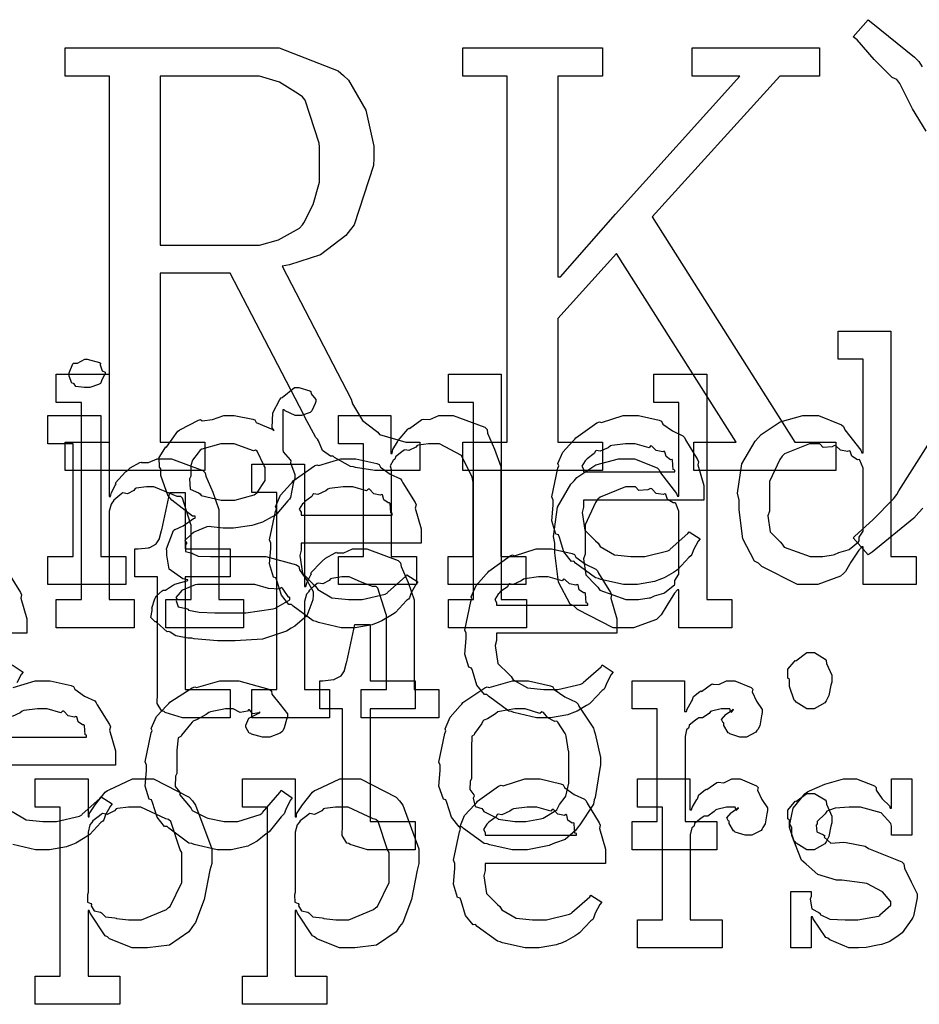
# Model space of a CAD drawing. Extents: x 0 to 8.5, y 0 to 11.
# Tile 235 of 256: x 6.977 to 7.421, y 4.514 to 4.999. Entities that reach past the tile are written whole.
import ezdxf

# ---------------------------------------------------------------- set-up
doc = ezdxf.new("R2010")
doc.units = 0
doc.layers.get('0').update_dxf_attribs({"linetype": 'CONTINUOUS'})

msp = doc.modelspace()

# ---------------------------------------------------------------- linework, layer by layer
at = {"color": 0}
for points in [[(7.42399, 4.94422), (7.41721, 4.95529), (7.41108, 4.96772), (7.40944, 4.96972), (7.40728, 4.97081), (7.39839, 4.97965), (7.38992, 4.98936), (7.38797, 4.99078), (7.39535, 4.99924), (7.39686, 4.99794), (7.41824, 4.98079), (7.42031, 4.97863), (7.42204, 4.97592)], [(7.42236, 4.75836), (7.42031, 4.75618), (7.41792, 4.75347), (7.3974, 4.73665), (7.39535, 4.73535), (7.38797, 4.74382), (7.38797, 4.74382), (7.38883, 4.74463), (7.39763, 4.75256), (7.40782, 4.76303), (7.40944, 4.76508), (7.41049, 4.76699), (7.42481, 4.78939)], [(6.97163, 4.7264), (6.97765, 4.71674), (6.97808, 4.71556), (6.97771, 4.71397), (6.98068, 4.70378), (6.98068, 4.70036), (6.98068, 4.69667), (6.92144, 4.69667)], [(6.97353, 4.68104), (6.97894, 4.67757), (6.97797, 4.67638), (6.97569, 4.67219)], [(6.97401, 4.66986), (6.98481, 4.67329), (6.98844, 4.67329), (6.99224, 4.67329), (7.0025, 4.67096), (7.00364, 4.67046), (7.00429, 4.66911), (7.00911, 4.66569), (7.01417, 4.66331), (7.01492, 4.66243), (7.0154, 4.66135), (7.02143, 4.65169), (7.02186, 4.6505), (7.02149, 4.64893), (7.02447, 4.63872), (7.02447, 4.63531), (7.02447, 4.63162), (6.96522, 4.63162)], [(6.96522, 4.64551), (7.01014, 4.64551), (7.01014, 4.64638), (7.00939, 4.64665), (7.00906, 4.65121), (7.00885, 4.65158), (7.00814, 4.65153), (7.00597, 4.65306), (7.00537, 4.65543), (7.00493, 4.65571), (7.00424, 4.65533), (7.00108, 4.65597), (6.99886, 4.65821), (6.99821, 4.65831), (6.9975, 4.65744), (6.99067, 4.6594), (6.98844, 4.6594), (6.98594, 4.6594), (6.97917, 4.65853), (6.97846, 4.65831), (6.97738, 4.65744), (6.97342, 4.65565)], [(6.97342, 4.60872), (6.98042, 4.60465), (6.98856, 4.60385), (6.99126, 4.60385), (6.99539, 4.60385), (7.00672, 4.60656), (7.00776, 4.6071), (7.00797, 4.60742), (7.01671, 4.61513), (7.01731, 4.616), (7.02274, 4.61253), (7.02175, 4.61133), (7.01947, 4.60715), (7.01861, 4.60471), (7.01818, 4.60406), (7.01719, 4.60335), (7.01172, 4.59744), (7.01101, 4.5969), (7.0095, 4.59597), (7.00493, 4.59326), (7.00233, 4.59224), (7.00146, 4.5919), (7.00028, 4.59142), (6.99186, 4.58996), (6.9891, 4.58996), (6.9891, 4.58996), (6.98497, 4.58996), (6.97379, 4.5925)]]:
    msp.add_lwpolyline(points, dxfattribs=at)
for points in [[(6.99957, 4.7909), (7.02149, 4.7909), (7.02149, 4.97146), (6.99957, 4.97146), (6.99957, 4.98535), (7.09462, 4.98535), (7.10514, 4.98535), (7.13422, 4.97396), (7.13672, 4.97168), (7.13917, 4.9694), (7.14785, 4.95464), (7.15169, 4.93685), (7.15169, 4.93088), (7.15153, 4.92731), (7.14208, 4.89811), (7.14019, 4.89572), (7.13792, 4.89279), (7.12549, 4.88331), (7.11025, 4.87842), (7.10656, 4.87771), (7.14063, 4.81218), (7.14122, 4.80974), (7.14621, 4.80165), (7.15246, 4.79676), (7.15365, 4.7959), (7.15457, 4.79465), (7.16754, 4.7909), (7.17188, 4.7909), (7.17449, 4.7909), (7.17449, 4.77701), (7.15582, 4.77701), (7.15229, 4.77701), (7.14264, 4.77849), (7.14171, 4.77875), (7.14031, 4.77897), (7.13243, 4.78342), (7.13172, 4.78396), (7.13043, 4.78396), (7.12642, 4.78683), (7.12446, 4.79156), (7.12392, 4.79243), (7.12321, 4.79318), (7.11774, 4.80328), (7.11719, 4.80436), (7.08094, 4.87424), (7.04644, 4.87424), (7.04644, 4.7909), (7.06836, 4.7909), (7.06836, 4.77701), (6.99957, 4.77701), (6.99957, 4.7909)], [(7.19558, 4.7909), (7.2175, 4.7909), (7.2175, 4.97146), (7.19558, 4.97146), (7.19558, 4.98535), (7.26437, 4.98535), (7.26437, 4.97146), (7.24246, 4.97146), (7.24246, 4.8725), (7.24376, 4.8725), (7.27089, 4.90332), (7.33208, 4.97146), (7.30865, 4.97146), (7.30865, 4.98535), (7.37136, 4.98535), (7.37136, 4.97146), (7.35183, 4.97146), (7.2889, 4.90201), (7.35921, 4.7909), (7.37939, 4.7909), (7.37939, 4.77701), (7.30951, 4.77701), (7.30951, 4.7909), (7.33035, 4.7909), (7.27132, 4.884), (7.24246, 4.85189), (7.24246, 4.7909), (7.26437, 4.7909), (7.26437, 4.77701), (7.19558, 4.77701), (7.19558, 4.7909)], [(7.04644, 4.88813), (7.09224, 4.88813), (7.09532, 4.88813), (7.10476, 4.89063), (7.11513, 4.89649), (7.11654, 4.89811), (7.11724, 4.89899), (7.12185, 4.90804), (7.125, 4.91917), (7.125, 4.92285), (7.125, 4.93653), (7.12478, 4.93842), (7.11794, 4.95958), (7.11654, 4.96126), (7.11442, 4.96268), (7.10519, 4.96847), (7.09543, 4.97146), (7.09224, 4.97146), (7.04644, 4.97146), (7.04644, 4.88813)], [(7.36692, 4.72071), (7.36051, 4.72071), (7.34293, 4.7296), (7.34131, 4.73133), (7.33936, 4.73226), (7.33361, 4.74322), (7.33176, 4.7576), (7.33176, 4.76237), (7.33106, 4.76574), (7.33306, 4.78017), (7.33968, 4.79144), (7.34131, 4.79318), (7.34261, 4.79476), (7.35206, 4.80094), (7.36317, 4.80404), (7.36692, 4.80404), (7.37099, 4.80404), (7.38217, 4.79953), (7.38319, 4.79861), (7.3839, 4.79704), (7.39182, 4.78689), (7.39231, 4.7856), (7.39296, 4.7856), (7.39296, 4.83182), (7.38058, 4.83182), (7.38058, 4.84571), (7.40662, 4.84571), (7.40662, 4.7346), (7.419, 4.7346), (7.419, 4.72071), (7.39296, 4.72071), (7.39296, 4.73936), (7.39231, 4.73936), (7.39074, 4.73774), (7.38693, 4.73167), (7.38422, 4.72711), (7.38319, 4.72613), (7.38183, 4.72478), (7.37061, 4.72071), (7.36692, 4.72071)], [(7.01042, 4.81793), (7.009, 4.81793), (7.00483, 4.81842), (7.00401, 4.81961), (7.00369, 4.81988), (7.00293, 4.82004), (7.00151, 4.82351), (7.00151, 4.82465), (7.00151, 4.82508), (7.00151, 4.82508), (7.00331, 4.82954), (7.00369, 4.82986), (7.00369, 4.82986), (7.00564, 4.82986), (7.00922, 4.83182), (7.01042, 4.83182), (7.01042, 4.83182), (7.01654, 4.83018), (7.01693, 4.82986), (7.01682, 4.829), (7.0179, 4.82617), (7.01932, 4.82536), (7.01932, 4.82508), (7.01932, 4.82465), (7.01878, 4.82389), (7.01758, 4.82124), (7.01714, 4.8201), (7.01693, 4.81988), (7.016, 4.81939), (7.01178, 4.81793), (7.01042, 4.81793)], [(6.99522, 4.71332), (7.0076, 4.71332), (7.0076, 4.81054), (6.99522, 4.81054), (6.99522, 4.82443), (7.02126, 4.82443), (7.02126, 4.76411), (7.02192, 4.76411), (7.02192, 4.76411), (7.0224, 4.76606), (7.02442, 4.76986), (7.02474, 4.7704), (7.02447, 4.77089), (7.0294, 4.77626), (7.02994, 4.77669), (7.02994, 4.77669), (7.03163, 4.77821), (7.0364, 4.78082), (7.03711, 4.78103), (7.03717, 4.78082), (7.04069, 4.78082), (7.04497, 4.78276), (7.04644, 4.78276), (7.05197, 4.78276), (7.06743, 4.77701), (7.06858, 4.77582), (7.06885, 4.77408), (7.07238, 4.76622), (7.07531, 4.75765), (7.07531, 4.75478), (7.07531, 4.71332), (7.08746, 4.71332), (7.08746, 4.69943), (7.04926, 4.69943), (7.04926, 4.71332), (7.06164, 4.71332), (7.06164, 4.75), (7.06136, 4.75087), (7.05746, 4.76335), (7.05664, 4.76411), (7.05485, 4.76417), (7.04893, 4.76654), (7.04329, 4.76888), (7.04144, 4.76888), (7.03961, 4.76888), (7.03467, 4.76818), (7.03407, 4.76801), (7.03342, 4.76714), (7.03028, 4.76546), (7.02806, 4.7659), (7.02756, 4.76563), (7.02658, 4.76481), (7.02365, 4.76237), (7.02317, 4.76156), (7.023, 4.76129), (7.02219, 4.76036), (7.02126, 4.75683), (7.02126, 4.75564), (7.02126, 4.71332), (7.03364, 4.71332), (7.03364, 4.69943), (6.99522, 4.69943), (6.99522, 4.71332)], [(7.18853, 4.71332), (7.2009, 4.71332), (7.2009, 4.81054), (7.18853, 4.81054), (7.18853, 4.82443), (7.21457, 4.82443), (7.21457, 4.71332), (7.22694, 4.71332), (7.22694, 4.69943), (7.18853, 4.69943), (7.18853, 4.71332)], [(7.2761, 4.69943), (7.26969, 4.69943), (7.25211, 4.70833), (7.25049, 4.71007), (7.24854, 4.71099), (7.24278, 4.72194), (7.24094, 4.73633), (7.24094, 4.7411), (7.24024, 4.74447), (7.24224, 4.7589), (7.24886, 4.77018), (7.25049, 4.77192), (7.25179, 4.77349), (7.26124, 4.77968), (7.27235, 4.78276), (7.2761, 4.78276), (7.28017, 4.78276), (7.29135, 4.77826), (7.29238, 4.77735), (7.29308, 4.77576), (7.301, 4.76563), (7.30149, 4.76432), (7.30214, 4.76432), (7.30214, 4.81054), (7.28976, 4.81054), (7.28976, 4.82443), (7.31581, 4.82443), (7.31581, 4.71332), (7.32818, 4.71332), (7.32818, 4.69943), (7.30214, 4.69943), (7.30214, 4.7181), (7.30149, 4.7181), (7.29992, 4.71647), (7.29611, 4.71039), (7.2934, 4.70583), (7.29238, 4.70486), (7.29101, 4.7035), (7.27979, 4.69943), (7.2761, 4.69943)], [(7.07894, 4.69293), (7.07471, 4.69293), (7.06315, 4.69401), (7.06201, 4.69422), (7.06, 4.69433), (7.0541, 4.69547), (7.05143, 4.69715), (7.05072, 4.69749), (7.04986, 4.69743), (7.04476, 4.70199), (7.04443, 4.70247), (7.04394, 4.70236), (7.04183, 4.70449), (7.04249, 4.7079), (7.04249, 4.70899), (7.04232, 4.70904), (7.04372, 4.7136), (7.044, 4.71397), (7.044, 4.71397), (7.0446, 4.71517), (7.04747, 4.71761), (7.0479, 4.71789), (7.0479, 4.71789), (7.04899, 4.71799), (7.053, 4.72049), (7.05354, 4.72071), (7.05371, 4.72092), (7.05951, 4.72254), (7.06006, 4.72265), (7.06006, 4.7231), (7.05761, 4.72347), (7.05083, 4.72825), (7.04964, 4.73514), (7.04964, 4.73742), (7.04958, 4.73833), (7.05306, 4.7474), (7.05376, 4.74804), (7.05388, 4.74789), (7.05783, 4.74968), (7.06278, 4.75325), (7.06375, 4.75347), (7.06375, 4.75435), (7.06239, 4.75439), (7.05214, 4.76226), (7.05138, 4.76324), (7.0504, 4.76421), (7.04682, 4.77442), (7.04682, 4.77778), (7.04601, 4.77854), (7.04596, 4.78336), (7.04878, 4.78787), (7.04921, 4.78863), (7.04958, 4.78847), (7.05518, 4.79633), (7.05593, 4.79688), (7.0561, 4.79693), (7.06538, 4.80181), (7.06635, 4.80208), (7.06706, 4.80143), (7.07226, 4.80208), (7.07775, 4.80404), (7.07958, 4.80404), (7.08296, 4.80404), (7.09207, 4.80225), (7.09304, 4.80186), (7.09381, 4.80057), (7.10194, 4.79719), (7.1026, 4.79665), (7.10161, 4.79796), (7.10194, 4.80539), (7.10547, 4.8119), (7.10607, 4.81272), (7.10656, 4.81288), (7.11268, 4.81793), (7.11475, 4.81793), (7.11475, 4.81793), (7.12017, 4.81629), (7.12061, 4.81597), (7.12088, 4.81472), (7.12321, 4.81196), (7.12321, 4.81099), (7.12283, 4.8099), (7.12121, 4.80632), (7.12082, 4.80599), (7.12028, 4.8055), (7.1161, 4.80404), (7.11475, 4.80404), (7.11296, 4.80404), (7.10796, 4.80643), (7.10758, 4.80686), (7.10693, 4.80686), (7.10693, 4.78733), (7.10704, 4.78608), (7.11051, 4.78228), (7.11083, 4.78168), (7.11063, 4.78071), (7.11279, 4.77496), (7.11279, 4.773), (7.11219, 4.77143), (7.11111, 4.76633), (7.11063, 4.76357), (7.11019, 4.76281), (7.10932, 4.76204), (7.104, 4.75553), (7.10325, 4.75499), (7.10167, 4.75407), (7.0969, 4.75146), (7.09381, 4.75054), (7.09283, 4.75022), (7.09164, 4.74978), (7.08257, 4.74849), (7.07958, 4.74849), (7.07742, 4.74849), (7.07156, 4.74924), (7.0709, 4.74935), (7.0695, 4.74914), (7.06347, 4.74669), (7.06288, 4.74631), (7.06174, 4.74544), (7.05854, 4.7424), (7.0594, 4.74126), (7.0594, 4.74089), (7.05886, 4.74024), (7.05892, 4.73708), (7.06212, 4.73617), (7.06267, 4.73589), (7.06267, 4.73589), (7.06521, 4.73475), (7.07124, 4.7346), (7.07329, 4.7346), (7.09304, 4.7346), (7.09847, 4.7346), (7.11356, 4.73047), (7.11475, 4.7296), (7.11507, 4.72803), (7.11882, 4.7225), (7.1219, 4.71729), (7.1219, 4.7155), (7.12164, 4.71311), (7.11876, 4.70529), (7.11285, 4.70025), (7.11106, 4.69922), (7.10872, 4.69764), (7.09679, 4.69374), (7.08339, 4.69293), (7.07894, 4.69293)], [(6.9911, 4.7346), (7.00347, 4.7346), (7.00347, 4.79015), (6.9911, 4.79015), (6.9911, 4.80404), (7.01714, 4.80404), (7.01714, 4.7346), (7.02951, 4.7346), (7.02951, 4.72071), (6.9911, 4.72071), (6.9911, 4.7346)], [(7.13428, 4.7346), (7.14665, 4.7346), (7.14665, 4.79015), (7.13428, 4.79015), (7.13428, 4.80404), (7.1601, 4.80404), (7.1601, 4.78537), (7.16075, 4.78537), (7.16075, 4.78537), (7.16103, 4.78733), (7.16342, 4.79113), (7.16379, 4.79167), (7.16368, 4.79172), (7.16846, 4.79731), (7.169, 4.79775), (7.16938, 4.79758), (7.17546, 4.80203), (7.17617, 4.80231), (7.17617, 4.80231), (7.17942, 4.80208), (7.18381, 4.80404), (7.18528, 4.80404), (7.19086, 4.80404), (7.20649, 4.79829), (7.20762, 4.7971), (7.20774, 4.79536), (7.21115, 4.78749), (7.21436, 4.77892), (7.21436, 4.77604), (7.21436, 4.7346), (7.22672, 4.7346), (7.22672, 4.72071), (7.18832, 4.72071), (7.18832, 4.7346), (7.20068, 4.7346), (7.20068, 4.77126), (7.20025, 4.77371), (7.19499, 4.78435), (7.18408, 4.79015), (7.1805, 4.79015), (7.17865, 4.79015), (7.17372, 4.78944), (7.17313, 4.78928), (7.17236, 4.78842), (7.16906, 4.78674), (7.16704, 4.78717), (7.16661, 4.78689), (7.16553, 4.78614), (7.16243, 4.78364), (7.16217, 4.78282), (7.16206, 4.78256), (7.16129, 4.7819), (7.15972, 4.77919), (7.16032, 4.7775), (7.16032, 4.77692), (7.16032, 4.7346), (7.17269, 4.7346), (7.17269, 4.72071), (7.13428, 4.72071), (7.13428, 4.7346)], [(7.27897, 4.72071), (7.27485, 4.72071), (7.26367, 4.72325), (7.26247, 4.72374), (7.26107, 4.72401), (7.25114, 4.73133), (7.25032, 4.73221), (7.24914, 4.73215), (7.24539, 4.73676), (7.24317, 4.74397), (7.24274, 4.74522), (7.24149, 4.74561), (7.23947, 4.75211), (7.24013, 4.75982), (7.24013, 4.76237), (7.23947, 4.76394), (7.24246, 4.77806), (7.24294, 4.77929), (7.24251, 4.78033), (7.24496, 4.78597), (7.24989, 4.79144), (7.25076, 4.79232), (7.25125, 4.79308), (7.26172, 4.80051), (7.26292, 4.801), (7.26389, 4.80062), (7.27468, 4.80404), (7.27832, 4.80404), (7.28212, 4.80404), (7.29238, 4.80171), (7.29351, 4.80122), (7.29417, 4.79986), (7.29899, 4.79644), (7.30404, 4.79406), (7.30479, 4.79318), (7.30528, 4.7921), (7.31131, 4.78244), (7.31174, 4.78125), (7.31136, 4.77968), (7.31435, 4.76947), (7.31435, 4.76606), (7.31435, 4.76237), (7.2551, 4.76237), (7.2551, 4.7589), (7.25439, 4.75629), (7.25575, 4.7475), (7.26107, 4.74219), (7.26226, 4.7411), (7.26329, 4.73947), (7.27029, 4.7354), (7.27843, 4.7346), (7.28114, 4.7346), (7.28526, 4.7346), (7.2966, 4.73731), (7.29764, 4.73785), (7.29785, 4.73817), (7.30658, 4.74588), (7.30718, 4.74675), (7.31261, 4.74328), (7.31164, 4.74208), (7.30935, 4.7379), (7.30849, 4.73546), (7.30806, 4.73481), (7.30707, 4.7341), (7.3016, 4.72819), (7.30089, 4.72765), (7.29937, 4.72672), (7.29482, 4.72401), (7.29221, 4.72299), (7.29135, 4.72265), (7.29015, 4.72217), (7.28174, 4.72071), (7.27897, 4.72071)], [(7.07981, 4.76237), (7.08322, 4.76237), (7.09272, 4.76492), (7.09347, 4.7654), (7.09403, 4.76574), (7.09825, 4.77203), (7.09825, 4.77408), (7.09825, 4.77843), (7.0976, 4.77919), (7.09424, 4.7864), (7.09347, 4.78689), (7.0925, 4.78657), (7.08296, 4.79015), (7.07981, 4.79015), (7.07639, 4.79015), (7.06689, 4.78743), (7.06614, 4.78689), (7.06521, 4.78564), (7.06228, 4.78196), (7.06158, 4.77935), (7.06158, 4.77843), (7.06158, 4.77408), (7.06087, 4.77285), (7.06114, 4.76774), (7.06538, 4.76594), (7.06614, 4.7654), (7.06663, 4.76465), (7.0765, 4.76237), (7.07981, 4.76237)], [(7.2551, 4.77626), (7.30003, 4.77626), (7.30003, 4.77713), (7.29926, 4.7774), (7.29893, 4.78196), (7.29872, 4.78233), (7.29801, 4.78228), (7.29585, 4.78381), (7.29525, 4.78618), (7.29482, 4.78646), (7.29411, 4.78608), (7.29096, 4.78674), (7.28874, 4.78896), (7.28808, 4.78907), (7.28737, 4.78819), (7.28054, 4.79015), (7.27832, 4.79015), (7.27582, 4.79015), (7.26904, 4.78928), (7.26833, 4.78907), (7.26725, 4.78819), (7.26329, 4.7864), (7.26139, 4.78674), (7.26096, 4.78646), (7.26042, 4.78532), (7.25683, 4.78276), (7.25662, 4.78233), (7.25586, 4.78174), (7.25418, 4.77908), (7.2551, 4.77761), (7.2551, 4.77713), (7.2551, 4.77626)], [(7.37104, 4.7346), (7.37299, 4.7346), (7.37819, 4.73535), (7.37885, 4.73546), (7.37885, 4.73546), (7.38097, 4.73643), (7.38547, 4.73779), (7.38601, 4.73807), (7.38601, 4.73807), (7.39068, 4.74181), (7.391, 4.74219), (7.391, 4.74219), (7.39094, 4.74403), (7.39296, 4.74707), (7.39296, 4.74804), (7.39296, 4.77669), (7.39296, 4.7781), (7.39133, 4.78196), (7.391, 4.78233), (7.39014, 4.78228), (7.38737, 4.78396), (7.38656, 4.7864), (7.38601, 4.78668), (7.38519, 4.78629), (7.38178, 4.78689), (7.3795, 4.78917), (7.37885, 4.78928), (7.37765, 4.78868), (7.37321, 4.78831), (7.37158, 4.79015), (7.37104, 4.79015), (7.36654, 4.79015), (7.35411, 4.7851), (7.35303, 4.78407), (7.35183, 4.78244), (7.34674, 4.77149), (7.34674, 4.76779), (7.34674, 4.75694), (7.34597, 4.75467), (7.34711, 4.74669), (7.35194, 4.74169), (7.35303, 4.74067), (7.35394, 4.73915), (7.36675, 4.7346), (7.37104, 4.7346)], [(7.13976, 4.69943), (7.13564, 4.69943), (7.12446, 4.70199), (7.12326, 4.70247), (7.12185, 4.70275), (7.11193, 4.71007), (7.11111, 4.71094), (7.10992, 4.71089), (7.10618, 4.7155), (7.10394, 4.72271), (7.10351, 4.72396), (7.10226, 4.72433), (7.10026, 4.73085), (7.10092, 4.73856), (7.10092, 4.7411), (7.10026, 4.74268), (7.10325, 4.75678), (7.10374, 4.75803), (7.10331, 4.75906), (7.10574, 4.76471), (7.11068, 4.77018), (7.11154, 4.77106), (7.11203, 4.77181), (7.1225, 4.77924), (7.12369, 4.77974), (7.12468, 4.77935), (7.13547, 4.78276), (7.13911, 4.78276), (7.1429, 4.78276), (7.15315, 4.78043), (7.15429, 4.77994), (7.15494, 4.7786), (7.15978, 4.77518), (7.16482, 4.77279), (7.16558, 4.77192), (7.16607, 4.77083), (7.1721, 4.76118), (7.17253, 4.75999), (7.17215, 4.7584), (7.17513, 4.74821), (7.17513, 4.74479), (7.17513, 4.7411), (7.11589, 4.7411), (7.11589, 4.73763), (7.11518, 4.73503), (7.11654, 4.72624), (7.12185, 4.72092), (7.12304, 4.71983), (7.12408, 4.71821), (7.13108, 4.71414), (7.13921, 4.71332), (7.14193, 4.71332), (7.14606, 4.71332), (7.15739, 4.71604), (7.15842, 4.71658), (7.15864, 4.7169), (7.16738, 4.72461), (7.16797, 4.72547), (7.17339, 4.722), (7.17242, 4.72081), (7.17014, 4.71664), (7.16928, 4.71419), (7.16883, 4.71354), (7.16786, 4.71283), (7.16237, 4.70692), (7.16168, 4.70638), (7.16015, 4.70546), (7.1556, 4.70275), (7.153, 4.70171), (7.15213, 4.70139), (7.15093, 4.7009), (7.14253, 4.69943), (7.13976, 4.69943)], [(7.09153, 4.66889), (7.10389, 4.66889), (7.10389, 4.76611), (7.09153, 4.76611), (7.09153, 4.78), (7.11757, 4.78), (7.11757, 4.71967), (7.11822, 4.71967), (7.11822, 4.71967), (7.11871, 4.72163), (7.12071, 4.72542), (7.12104, 4.72597), (7.12076, 4.72646), (7.12571, 4.73182), (7.12625, 4.73226), (7.12625, 4.73226), (7.12793, 4.73378), (7.13271, 4.73639), (7.1334, 4.7366), (7.13346, 4.73639), (7.13699, 4.73639), (7.14128, 4.73833), (7.14274, 4.73833), (7.14828, 4.73833), (7.16374, 4.73258), (7.16487, 4.73139), (7.16515, 4.72965), (7.16868, 4.72179), (7.1716, 4.71322), (7.1716, 4.71035), (7.1716, 4.66889), (7.18375, 4.66889), (7.18375, 4.655), (7.14556, 4.655), (7.14556, 4.66889), (7.15793, 4.66889), (7.15793, 4.70557), (7.15767, 4.70643), (7.15375, 4.71892), (7.15294, 4.71967), (7.15115, 4.71972), (7.14524, 4.72211), (7.1396, 4.72444), (7.13775, 4.72444), (7.1359, 4.72444), (7.13097, 4.72374), (7.13038, 4.72358), (7.12972, 4.72271), (7.12657, 4.72103), (7.12435, 4.72146), (7.12386, 4.72119), (7.12289, 4.72038), (7.11996, 4.71793), (7.11947, 4.71712), (7.11931, 4.71685), (7.11849, 4.71593), (7.11757, 4.7124), (7.11757, 4.71121), (7.11757, 4.66889), (7.12993, 4.66889), (7.12993, 4.655), (7.09153, 4.655), (7.09153, 4.66889)], [(7.11589, 4.75499), (7.16081, 4.75499), (7.16081, 4.75586), (7.16004, 4.75613), (7.15972, 4.76069), (7.1595, 4.76107), (7.15881, 4.76101), (7.15662, 4.76253), (7.15603, 4.76492), (7.1556, 4.76519), (7.15489, 4.76481), (7.15175, 4.76546), (7.14953, 4.76768), (7.14887, 4.76779), (7.14817, 4.76693), (7.14133, 4.76888), (7.13911, 4.76888), (7.13661, 4.76888), (7.12983, 4.76801), (7.12913, 4.76779), (7.12804, 4.76693), (7.12408, 4.76514), (7.12218, 4.76546), (7.12175, 4.76519), (7.12121, 4.76406), (7.11762, 4.7615), (7.1174, 4.76107), (7.11664, 4.76047), (7.11496, 4.75782), (7.11589, 4.75635), (7.11589, 4.75586), (7.11589, 4.75499)], [(7.28022, 4.71332), (7.28217, 4.71332), (7.28737, 4.71408), (7.28803, 4.71419), (7.28803, 4.71419), (7.29015, 4.71517), (7.29465, 4.71653), (7.29519, 4.71679), (7.29519, 4.71679), (7.29986, 4.72054), (7.30018, 4.72092), (7.30018, 4.72092), (7.30013, 4.72276), (7.30214, 4.72581), (7.30214, 4.72678), (7.30214, 4.75543), (7.30214, 4.75683), (7.30051, 4.76069), (7.30018, 4.76107), (7.29932, 4.76101), (7.29656, 4.76269), (7.29574, 4.76514), (7.29519, 4.7654), (7.29438, 4.76503), (7.29096, 4.76563), (7.28868, 4.7679), (7.28803, 4.76801), (7.28683, 4.76742), (7.28239, 4.76704), (7.28076, 4.76888), (7.28022, 4.76888), (7.27572, 4.76888), (7.26329, 4.76383), (7.26221, 4.76281), (7.26101, 4.76118), (7.25592, 4.75022), (7.25592, 4.74653), (7.25592, 4.73568), (7.25515, 4.7334), (7.25629, 4.72542), (7.26113, 4.72043), (7.26221, 4.7194), (7.26313, 4.71789), (7.27593, 4.71332), (7.28022, 4.71332)], [(7.06049, 4.655), (7.05746, 4.655), (7.04889, 4.65756), (7.04833, 4.65804), (7.04731, 4.65831), (7.04492, 4.662), (7.04508, 4.66721), (7.04508, 4.66889), (7.04508, 4.72444), (7.03401, 4.72444), (7.03401, 4.73833), (7.03554, 4.73833), (7.03554, 4.73833), (7.04064, 4.73888), (7.04096, 4.73899), (7.04129, 4.73904), (7.04422, 4.74056), (7.04443, 4.74072), (7.04443, 4.74072), (7.04606, 4.74328), (7.04617, 4.74354), (7.04617, 4.74354), (7.04715, 4.74729), (7.04725, 4.74767), (7.05117, 4.76611), (7.05875, 4.76611), (7.05875, 4.73833), (7.08089, 4.73833), (7.08089, 4.72444), (7.05875, 4.72444), (7.05875, 4.66889), (7.08089, 4.66889), (7.08089, 4.655), (7.07992, 4.655), (7.07769, 4.655), (7.07699, 4.655), (7.07574, 4.655), (7.07292, 4.655), (7.072, 4.655), (7.07058, 4.655), (7.06739, 4.655), (7.06635, 4.655), (7.06489, 4.655), (7.06158, 4.655), (7.06049, 4.655)], [(7.23611, 4.655), (7.23199, 4.655), (7.22081, 4.65756), (7.21962, 4.65804), (7.21821, 4.65831), (7.20828, 4.66564), (7.20747, 4.6665), (7.20628, 4.66644), (7.20253, 4.67106), (7.20031, 4.67828), (7.19987, 4.67953), (7.19863, 4.6799), (7.19661, 4.68642), (7.19726, 4.69412), (7.19726, 4.69667), (7.19661, 4.69824), (7.1996, 4.71235), (7.20008, 4.7136), (7.19965, 4.71463), (7.2021, 4.72026), (7.20703, 4.72575), (7.2079, 4.72661), (7.20839, 4.72738), (7.21886, 4.73481), (7.22006, 4.73529), (7.22103, 4.73492), (7.23182, 4.73833), (7.23546, 4.73833), (7.23926, 4.73833), (7.24951, 4.736), (7.25065, 4.73551), (7.25131, 4.73415), (7.25612, 4.73074), (7.26118, 4.72835), (7.26193, 4.72749), (7.26243, 4.7264), (7.26844, 4.71674), (7.26888, 4.71556), (7.2685, 4.71397), (7.27149, 4.70378), (7.27149, 4.70036), (7.27149, 4.69667), (7.21224, 4.69667), (7.21224, 4.69319), (7.21153, 4.6906), (7.21289, 4.68181), (7.21821, 4.67649), (7.2194, 4.6754), (7.22043, 4.67378), (7.22743, 4.66971), (7.23557, 4.66889), (7.23828, 4.66889), (7.2424, 4.66889), (7.25375, 4.6716), (7.25478, 4.67215), (7.25499, 4.67247), (7.26372, 4.68018), (7.26432, 4.68104), (7.26975, 4.67757), (7.26878, 4.67638), (7.2665, 4.67219), (7.26563, 4.66976), (7.26519, 4.66911), (7.26421, 4.6684), (7.25874, 4.66249), (7.25803, 4.66194), (7.25651, 4.66103), (7.25196, 4.65831), (7.24935, 4.65728), (7.24849, 4.65696), (7.24729, 4.65647), (7.23887, 4.655), (7.23611, 4.655)], [(7.21224, 4.71056), (7.25717, 4.71056), (7.25717, 4.71143), (7.2564, 4.71169), (7.25608, 4.71625), (7.25586, 4.71664), (7.25515, 4.71658), (7.25299, 4.7181), (7.25239, 4.72049), (7.25196, 4.72076), (7.25125, 4.72038), (7.2481, 4.72103), (7.24588, 4.72325), (7.24522, 4.72336), (7.24451, 4.7225), (7.23768, 4.72444), (7.23546, 4.72444), (7.23296, 4.72444), (7.22618, 4.72358), (7.22547, 4.72336), (7.22439, 4.7225), (7.22043, 4.72071), (7.21853, 4.72103), (7.2181, 4.72076), (7.21756, 4.71962), (7.21397, 4.71707), (7.21376, 4.71664), (7.213, 4.71604), (7.21132, 4.71338), (7.21224, 4.71192), (7.21224, 4.71143), (7.21224, 4.71056)], [(7.05464, 4.71332), (7.05431, 4.71268), (7.05533, 4.70975), (7.05931, 4.70882), (7.06028, 4.70856), (7.06033, 4.70811), (7.06569, 4.70703), (7.07335, 4.70682), (7.0759, 4.70682), (7.08371, 4.70682), (7.0886, 4.70682), (7.10206, 4.70865), (7.10325, 4.70899), (7.1034, 4.70915), (7.1104, 4.71311), (7.1104, 4.71442), (7.10992, 4.71431), (7.10678, 4.71892), (7.10607, 4.71918), (7.10519, 4.71843), (7.09988, 4.71881), (7.0931, 4.72071), (7.09088, 4.72071), (7.06483, 4.72071), (7.06375, 4.72054), (7.0574, 4.71799), (7.05701, 4.71767), (7.05632, 4.71685), (7.05419, 4.71431), (7.05464, 4.7136), (7.05464, 4.71332)], [(7.15164, 4.58996), (7.1486, 4.58996), (7.14003, 4.5925), (7.13949, 4.59299), (7.13846, 4.59326), (7.13607, 4.59694), (7.13624, 4.60215), (7.13624, 4.60385), (7.13624, 4.6594), (7.12517, 4.6594), (7.12517, 4.67329), (7.12668, 4.67329), (7.12668, 4.67329), (7.13178, 4.67383), (7.13211, 4.67393), (7.13243, 4.67399), (7.13536, 4.67551), (7.13558, 4.67567), (7.13558, 4.67567), (7.13721, 4.67822), (7.13732, 4.6785), (7.13732, 4.6785), (7.13829, 4.68224), (7.1384, 4.68261), (7.14231, 4.70107), (7.1499, 4.70107), (7.1499, 4.67329), (7.17204, 4.67329), (7.17204, 4.6594), (7.1499, 4.6594), (7.1499, 4.60385), (7.17204, 4.60385), (7.17204, 4.58996), (7.17106, 4.58996), (7.16883, 4.58996), (7.16812, 4.58996), (7.16689, 4.58996), (7.16407, 4.58996), (7.16314, 4.58996), (7.16174, 4.58996), (7.15853, 4.58996), (7.1575, 4.58996), (7.15603, 4.58996), (7.15272, 4.58996), (7.15164, 4.58996)], [(7.36703, 4.6594), (7.36513, 4.6594), (7.35986, 4.66265), (7.35943, 4.66331), (7.35889, 4.66363), (7.35661, 4.67042), (7.35661, 4.67264), (7.35661, 4.67393), (7.35585, 4.67458), (7.35579, 4.67893), (7.35894, 4.68261), (7.35943, 4.68326), (7.35981, 4.68311), (7.36518, 4.68718), (7.36703, 4.68718), (7.36893, 4.68718), (7.37414, 4.68392), (7.37463, 4.68326), (7.37489, 4.68181), (7.37744, 4.67594), (7.37744, 4.67393), (7.37744, 4.67264), (7.37706, 4.67101), (7.37608, 4.66596), (7.37506, 4.66396), (7.37463, 4.66331), (7.37397, 4.66233), (7.36876, 4.6594), (7.36703, 4.6594)], [(7.07867, 4.58996), (7.07449, 4.58996), (7.06315, 4.5925), (7.06196, 4.59299), (7.06054, 4.59326), (7.05062, 4.60058), (7.04981, 4.60146), (7.04861, 4.6014), (7.04486, 4.60601), (7.04264, 4.61322), (7.04221, 4.61447), (7.04096, 4.61486), (7.03896, 4.62136), (7.03961, 4.62907), (7.03961, 4.63162), (7.03896, 4.63325), (7.04194, 4.64751), (7.04243, 4.64876), (7.04199, 4.64979), (7.04454, 4.6556), (7.04975, 4.66114), (7.05067, 4.662), (7.05117, 4.66271), (7.06222, 4.66982), (7.06347, 4.67025), (7.0644, 4.66986), (7.0759, 4.67329), (7.07975, 4.67329), (7.08513, 4.67329), (7.09993, 4.66917), (7.10124, 4.66829), (7.1014, 4.66672), (7.10553, 4.66151), (7.10926, 4.65701), (7.10926, 4.65549), (7.10872, 4.65419), (7.10753, 4.65001), (7.10682, 4.64849), (7.10644, 4.64811), (7.10553, 4.64746), (7.10047, 4.64551), (7.09885, 4.64551), (7.0969, 4.64551), (7.09147, 4.64697), (7.09104, 4.64725), (7.09033, 4.6474), (7.08865, 4.65039), (7.08865, 4.65136), (7.08865, 4.65136), (7.09006, 4.65483), (7.09039, 4.65506), (7.09039, 4.65506), (7.09506, 4.65733), (7.0956, 4.65744), (7.0956, 4.65788), (7.095, 4.65739), (7.09207, 4.65696), (7.0905, 4.6589), (7.08996, 4.65896), (7.08942, 4.65826), (7.08583, 4.65761), (7.08242, 4.6594), (7.08128, 4.6594), (7.07856, 4.6594), (7.07124, 4.65799), (7.07042, 4.65767), (7.06907, 4.65663), (7.06461, 4.65408), (7.06267, 4.65332), (7.06218, 4.65289), (7.06136, 4.65181), (7.05686, 4.64643), (7.05653, 4.64572), (7.05528, 4.64507), (7.05458, 4.63906), (7.05458, 4.63704), (7.05458, 4.6275), (7.05399, 4.62614), (7.05388, 4.62115), (7.05599, 4.61849), (7.05632, 4.61774), (7.05588, 4.61724), (7.06114, 4.61089), (7.06174, 4.61035), (7.06212, 4.60932), (7.06917, 4.6059), (7.06999, 4.60558), (7.06999, 4.60553), (7.07796, 4.60385), (7.08062, 4.60385), (7.08464, 4.60385), (7.09571, 4.60732), (7.09668, 4.60796), (7.0969, 4.60835), (7.10542, 4.61811), (7.10601, 4.61925), (7.11143, 4.61556), (7.11057, 4.61421), (7.10829, 4.60981), (7.10747, 4.60769), (7.1071, 4.6071), (7.10612, 4.60618), (7.10081, 4.59956), (7.10015, 4.59885), (7.09868, 4.59771), (7.09424, 4.59418), (7.09169, 4.59278), (7.09082, 4.59233), (7.08963, 4.59174), (7.08138, 4.58996), (7.07867, 4.58996)], [(7.22396, 4.58996), (7.21989, 4.58996), (7.20888, 4.59233), (7.20768, 4.59278), (7.20617, 4.59304), (7.19596, 4.60037), (7.1951, 4.60124), (7.19379, 4.60124), (7.19006, 4.60596), (7.18772, 4.61322), (7.18728, 4.61447), (7.18604, 4.61486), (7.18381, 4.62125), (7.18446, 4.62907), (7.18446, 4.63162), (7.18381, 4.63319), (7.18679, 4.64729), (7.18728, 4.64854), (7.18685, 4.64963), (7.18929, 4.65539), (7.19422, 4.66092), (7.1951, 4.66178), (7.19558, 4.66254), (7.20643, 4.66982), (7.20768, 4.67025), (7.20865, 4.66986), (7.22011, 4.67329), (7.22396, 4.67329), (7.22797, 4.67329), (7.23876, 4.67079), (7.24001, 4.67025), (7.24061, 4.66889), (7.24582, 4.66536), (7.25151, 4.66276), (7.25239, 4.66178), (7.25271, 4.66069), (7.25993, 4.64985), (7.26042, 4.64854), (7.2609, 4.64703), (7.26346, 4.63547), (7.26346, 4.63162), (7.26318, 4.63004), (7.2609, 4.61578), (7.26042, 4.61447), (7.25993, 4.61236), (7.25325, 4.60221), (7.25239, 4.60124), (7.25108, 4.5995), (7.24599, 4.595), (7.24121, 4.59332), (7.24001, 4.59278), (7.23813, 4.59207), (7.22749, 4.58996), (7.22396, 4.58996)], [(7.27908, 4.60385), (7.29144, 4.60385), (7.29144, 4.6594), (7.27908, 4.6594), (7.27908, 4.67329), (7.3049, 4.67329), (7.3049, 4.6581), (7.30578, 4.6581), (7.30578, 4.6581), (7.3061, 4.65929), (7.30826, 4.66308), (7.3086, 4.66351), (7.3086, 4.66351), (7.30931, 4.66553), (7.3125, 4.66797), (7.31293, 4.66829), (7.31321, 4.66803), (7.31825, 4.67156), (7.31879, 4.67176), (7.31879, 4.67165), (7.32172, 4.67139), (7.32553, 4.67329), (7.32682, 4.67329), (7.32975, 4.67329), (7.33778, 4.66986), (7.33854, 4.66917), (7.33826, 4.66781), (7.34039, 4.66314), (7.3431, 4.65907), (7.3431, 4.65767), (7.34289, 4.65603), (7.34207, 4.6511), (7.34093, 4.64931), (7.3405, 4.64876), (7.34006, 4.64794), (7.3355, 4.64551), (7.33399, 4.64551), (7.33219, 4.64551), (7.32726, 4.64714), (7.32682, 4.64746), (7.32633, 4.64763), (7.32422, 4.65126), (7.32422, 4.65246), (7.32394, 4.65246), (7.32308, 4.65408), (7.32531, 4.65657), (7.32553, 4.65679), (7.32547, 4.65679), (7.32542, 4.65679), (7.32844, 4.6589), (7.32878, 4.65896), (7.32878, 4.65918), (7.32867, 4.65881), (7.32769, 4.65767), (7.32721, 4.6594), (7.32704, 4.6594), (7.32644, 4.6594), (7.32508, 4.6594), (7.32465, 4.6594), (7.32292, 4.6594), (7.31825, 4.65831), (7.31771, 4.6581), (7.31694, 4.65717), (7.31369, 4.655), (7.31179, 4.65494), (7.31142, 4.65462), (7.31033, 4.65386), (7.30724, 4.65132), (7.30701, 4.65018), (7.30686, 4.64985), (7.30593, 4.64914), (7.30512, 4.64578), (7.30512, 4.64464), (7.30512, 4.60385), (7.32075, 4.60385), (7.32075, 4.58996), (7.27908, 4.58996), (7.27908, 4.60385)], [(7.22396, 4.60385), (7.22661, 4.60385), (7.23383, 4.60514), (7.2346, 4.60536), (7.23514, 4.60553), (7.24149, 4.60926), (7.24197, 4.60969), (7.24197, 4.60969), (7.24333, 4.61219), (7.2461, 4.61583), (7.24631, 4.61643), (7.24631, 4.61643), (7.24783, 4.62278), (7.24783, 4.62489), (7.24783, 4.63835), (7.24767, 4.63857), (7.24653, 4.646), (7.24631, 4.6466), (7.2461, 4.64719), (7.24246, 4.65289), (7.24197, 4.65332), (7.24089, 4.65321), (7.23747, 4.655), (7.23535, 4.65767), (7.2346, 4.65788), (7.23361, 4.65712), (7.22635, 4.6594), (7.22396, 4.6594), (7.22119, 4.6594), (7.21365, 4.65815), (7.21289, 4.65788), (7.21175, 4.6569), (7.20779, 4.65446), (7.20589, 4.65375), (7.20551, 4.65332), (7.20497, 4.65224), (7.20139, 4.64725), (7.20117, 4.6466), (7.20008, 4.64589), (7.19987, 4.64025), (7.19987, 4.63835), (7.19987, 4.62489), (7.19928, 4.62381), (7.19906, 4.61963), (7.20096, 4.61708), (7.20117, 4.61643), (7.20074, 4.6154), (7.20167, 4.61133), (7.20503, 4.61025), (7.20551, 4.60969), (7.20594, 4.60878), (7.21213, 4.60563), (7.21289, 4.60536), (7.21294, 4.60499), (7.22119, 4.60385), (7.22396, 4.60385)], [(6.98481, 4.52761), (6.99718, 4.52761), (6.99718, 4.61094), (6.98481, 4.61094), (6.98481, 4.62483), (7.01085, 4.62483), (7.01085, 4.60618), (7.0115, 4.60618), (7.0115, 4.60769), (7.01438, 4.61208), (7.01937, 4.61833), (7.0204, 4.61919), (7.02132, 4.61947), (7.03282, 4.62483), (7.03668, 4.62483), (7.04308, 4.62483), (7.06065, 4.61583), (7.06228, 4.61399), (7.06381, 4.61199), (7.07183, 4.59039), (7.07183, 4.58317), (7.07096, 4.57981), (7.06808, 4.56532), (7.06386, 4.55399), (7.06228, 4.55214), (7.0606, 4.54949), (7.05094, 4.54286), (7.04021, 4.5415), (7.03668, 4.5415), (7.03261, 4.5415), (7.02143, 4.54606), (7.0204, 4.54693), (7.01932, 4.54742), (7.01193, 4.55871), (7.0115, 4.55994), (7.01085, 4.55994), (7.01085, 4.52761), (7.02647, 4.52761), (7.02647, 4.51372), (6.98481, 4.51372), (6.98481, 4.52761)], [(7.08697, 4.52761), (7.09933, 4.52761), (7.09933, 4.61094), (7.08697, 4.61094), (7.08697, 4.62483), (7.11301, 4.62483), (7.11301, 4.60618), (7.11367, 4.60618), (7.11367, 4.60769), (7.11654, 4.61208), (7.12153, 4.61833), (7.12256, 4.61919), (7.12349, 4.61947), (7.13499, 4.62483), (7.13883, 4.62483), (7.14524, 4.62483), (7.16282, 4.61583), (7.16444, 4.61399), (7.16596, 4.61199), (7.17399, 4.59039), (7.17399, 4.58317), (7.17313, 4.57981), (7.17025, 4.56532), (7.16601, 4.55399), (7.16444, 4.55214), (7.16276, 4.54949), (7.1531, 4.54286), (7.14236, 4.5415), (7.13883, 4.5415), (7.13476, 4.5415), (7.12358, 4.54606), (7.12256, 4.54693), (7.12147, 4.54742), (7.1141, 4.55871), (7.11367, 4.55994), (7.11301, 4.55994), (7.11301, 4.52761), (7.12864, 4.52761), (7.12864, 4.51372), (7.08697, 4.51372), (7.08697, 4.52761)], [(7.23053, 4.5415), (7.2264, 4.5415), (7.21522, 4.54406), (7.21403, 4.54454), (7.21263, 4.54482), (7.20269, 4.55214), (7.20187, 4.553), (7.20068, 4.55296), (7.19694, 4.55757), (7.19472, 4.56478), (7.19428, 4.56603), (7.19303, 4.5664), (7.19103, 4.57292), (7.19168, 4.58062), (7.19168, 4.58317), (7.19103, 4.58475), (7.19401, 4.59885), (7.1945, 4.6001), (7.19407, 4.60113), (7.1965, 4.60678), (7.20144, 4.61225), (7.20231, 4.61312), (7.20281, 4.61388), (7.21326, 4.62131), (7.21446, 4.62181), (7.21544, 4.62142), (7.22624, 4.62483), (7.22988, 4.62483), (7.23367, 4.62483), (7.24393, 4.6225), (7.24507, 4.62201), (7.24571, 4.62067), (7.25054, 4.61724), (7.25558, 4.61486), (7.25635, 4.61399), (7.25683, 4.6129), (7.26286, 4.60325), (7.26329, 4.60206), (7.26292, 4.60047), (7.2659, 4.59028), (7.2659, 4.58686), (7.2659, 4.58317), (7.20665, 4.58317), (7.20665, 4.57969), (7.20594, 4.5771), (7.20731, 4.56831), (7.21263, 4.56299), (7.21382, 4.5619), (7.21485, 4.56028), (7.22185, 4.55621), (7.22999, 4.55539), (7.23269, 4.55539), (7.23682, 4.55539), (7.24815, 4.55811), (7.24918, 4.55865), (7.2494, 4.55897), (7.25814, 4.56668), (7.25874, 4.56754), (7.26417, 4.56407), (7.26318, 4.56288), (7.2609, 4.55871), (7.26004, 4.55626), (7.2596, 4.55561), (7.25862, 4.5549), (7.25315, 4.54899), (7.25244, 4.54844), (7.25092, 4.54753), (7.24636, 4.54482), (7.24376, 4.54378), (7.24289, 4.54346), (7.24169, 4.54297), (7.23329, 4.5415), (7.23053, 4.5415)], [(7.28168, 4.55539), (7.29406, 4.55539), (7.29406, 4.61094), (7.28168, 4.61094), (7.28168, 4.62483), (7.30751, 4.62483), (7.30751, 4.60965), (7.30838, 4.60965), (7.30838, 4.60965), (7.30871, 4.61083), (7.31087, 4.61464), (7.31119, 4.61507), (7.31119, 4.61507), (7.3119, 4.61708), (7.31511, 4.61951), (7.31554, 4.61985), (7.31581, 4.61957), (7.32086, 4.6231), (7.3214, 4.62332), (7.3214, 4.62321), (7.32433, 4.62294), (7.32813, 4.62483), (7.32943, 4.62483), (7.33236, 4.62483), (7.34039, 4.62142), (7.34115, 4.62071), (7.34088, 4.61936), (7.34299, 4.61469), (7.34571, 4.61062), (7.34571, 4.60921), (7.34549, 4.60758), (7.34467, 4.60265), (7.34353, 4.60086), (7.3431, 4.60032), (7.34267, 4.5995), (7.33811, 4.59706), (7.33658, 4.59706), (7.33479, 4.59706), (7.32986, 4.59868), (7.32943, 4.59901), (7.32894, 4.59918), (7.32682, 4.60281), (7.32682, 4.604), (7.32656, 4.604), (7.32568, 4.60563), (7.3279, 4.60813), (7.32813, 4.60835), (7.32807, 4.60835), (7.32801, 4.60835), (7.33106, 4.61046), (7.33138, 4.61051), (7.33138, 4.61074), (7.33128, 4.61035), (7.33029, 4.60921), (7.32981, 4.61094), (7.32964, 4.61094), (7.32904, 4.61094), (7.32769, 4.61094), (7.32726, 4.61094), (7.32553, 4.61094), (7.32086, 4.60986), (7.32032, 4.60965), (7.31956, 4.60872), (7.31629, 4.60656), (7.3144, 4.6065), (7.31401, 4.60618), (7.31293, 4.60542), (7.30985, 4.60286), (7.30963, 4.60172), (7.30946, 4.6014), (7.30854, 4.60069), (7.30772, 4.59733), (7.30772, 4.59619), (7.30772, 4.55539), (7.32335, 4.55539), (7.32335, 4.5415), (7.28168, 4.5415), (7.28168, 4.55539)], [(7.38937, 4.5415), (7.3859, 4.5415), (7.37646, 4.54551), (7.37549, 4.54628), (7.37451, 4.54671), (7.36822, 4.55593), (7.36789, 4.55692), (7.36724, 4.55692), (7.36724, 4.5415), (7.35726, 4.5415), (7.35726, 4.56928), (7.36724, 4.56928), (7.36724, 4.56689), (7.36681, 4.56554), (7.36757, 4.56076), (7.37104, 4.55897), (7.37181, 4.55843), (7.37169, 4.558), (7.37642, 4.55578), (7.384, 4.55539), (7.38656, 4.55539), (7.39025, 4.55539), (7.40044, 4.55724), (7.40132, 4.55757), (7.40115, 4.55778), (7.40653, 4.56267), (7.40653, 4.56429), (7.40619, 4.56478), (7.4025, 4.56922), (7.39475, 4.57329), (7.39242, 4.57362), (7.38243, 4.57493), (7.37972, 4.57493), (7.37061, 4.57775), (7.36481, 4.58279), (7.36376, 4.58382), (7.36253, 4.58485), (7.35769, 4.59694), (7.35769, 4.60097), (7.35682, 4.60254), (7.35835, 4.61051), (7.36421, 4.61751), (7.3655, 4.61854), (7.36643, 4.61897), (7.37403, 4.62235), (7.38325, 4.62483), (7.38633, 4.62483), (7.3896, 4.62483), (7.39849, 4.62142), (7.39936, 4.62071), (7.39936, 4.61931), (7.40235, 4.61501), (7.40597, 4.6116), (7.40631, 4.61051), (7.40696, 4.61051), (7.40696, 4.62483), (7.41694, 4.62483), (7.41694, 4.59706), (7.40696, 4.59706), (7.40696, 4.60161), (7.40657, 4.60281), (7.40175, 4.60807), (7.39165, 4.61094), (7.38829, 4.61094), (7.38596, 4.61094), (7.37907, 4.61046), (7.37582, 4.60932), (7.37506, 4.609), (7.37424, 4.60769), (7.37028, 4.60394), (7.37028, 4.60271), (7.36979, 4.60206), (7.37001, 4.59879), (7.37332, 4.59728), (7.37397, 4.59685), (7.37375, 4.59619), (7.37696, 4.5931), (7.38346, 4.59375), (7.3846, 4.59358), (7.39393, 4.59164), (7.39561, 4.5905), (7.41194, 4.58399), (7.41303, 4.58296), (7.41325, 4.58083), (7.41661, 4.57406), (7.41954, 4.56819), (7.41954, 4.56625), (7.41928, 4.56451), (7.41769, 4.55724), (7.41738, 4.55647), (7.41699, 4.55567), (7.41217, 4.54904), (7.41151, 4.54844), (7.41021, 4.54742), (7.40603, 4.54465), (7.40289, 4.54357), (7.40196, 4.54324), (7.40007, 4.54286), (7.39442, 4.54172), (7.39063, 4.5415), (7.38937, 4.5415)], [(7.36703, 4.58996), (7.36513, 4.58996), (7.35986, 4.59321), (7.35943, 4.59386), (7.35889, 4.59418), (7.35661, 4.60097), (7.35661, 4.60319), (7.35661, 4.60449), (7.35585, 4.60514), (7.35579, 4.60949), (7.35894, 4.61317), (7.35943, 4.61382), (7.35981, 4.61367), (7.36518, 4.61774), (7.36703, 4.61774), (7.36893, 4.61774), (7.37414, 4.61447), (7.37463, 4.61382), (7.37489, 4.61236), (7.37744, 4.6065), (7.37744, 4.60449), (7.37744, 4.60319), (7.37706, 4.60157), (7.37608, 4.59651), (7.37506, 4.59451), (7.37463, 4.59386), (7.37397, 4.59289), (7.36876, 4.58996), (7.36703, 4.58996)], [(7.03276, 4.55539), (7.03722, 4.55539), (7.04949, 4.56049), (7.05057, 4.56147), (7.05138, 4.56201), (7.05707, 4.57383), (7.05707, 4.57775), (7.05707, 4.5886), (7.05626, 4.58985), (7.05165, 4.60389), (7.05057, 4.60487), (7.04926, 4.60525), (7.03689, 4.61094), (7.03276, 4.61094), (7.03076, 4.61094), (7.02539, 4.61025), (7.02474, 4.61008), (7.02393, 4.60915), (7.02035, 4.60736), (7.01807, 4.60775), (7.01758, 4.60747), (7.0165, 4.60667), (7.01329, 4.60422), (7.01275, 4.6034), (7.01258, 4.60314), (7.01172, 4.60226), (7.01085, 4.59868), (7.01085, 4.5975), (7.01085, 4.56885), (7.01053, 4.56776), (7.01064, 4.56407), (7.01232, 4.56342), (7.01258, 4.56299), (7.01243, 4.56233), (7.01394, 4.55985), (7.01704, 4.55919), (7.01758, 4.55886), (7.01753, 4.55881), (7.01953, 4.55692), (7.02408, 4.55643), (7.02474, 4.55626), (7.02496, 4.55604), (7.03082, 4.55539), (7.03276, 4.55539)], [(7.13493, 4.55539), (7.13937, 4.55539), (7.15164, 4.56049), (7.15272, 4.56147), (7.15354, 4.56201), (7.15924, 4.57383), (7.15924, 4.57775), (7.15924, 4.5886), (7.15842, 4.58985), (7.15381, 4.60389), (7.15272, 4.60487), (7.15142, 4.60525), (7.13906, 4.61094), (7.13493, 4.61094), (7.13292, 4.61094), (7.12756, 4.61025), (7.1269, 4.61008), (7.12608, 4.60915), (7.1225, 4.60736), (7.12022, 4.60775), (7.11974, 4.60747), (7.11865, 4.60667), (7.11546, 4.60422), (7.1149, 4.6034), (7.11475, 4.60314), (7.11387, 4.60226), (7.11301, 4.59868), (7.11301, 4.5975), (7.11301, 4.56885), (7.11268, 4.56776), (7.11279, 4.56407), (7.11447, 4.56342), (7.11475, 4.56299), (7.11458, 4.56233), (7.1161, 4.55985), (7.11919, 4.55919), (7.11974, 4.55886), (7.11968, 4.55881), (7.12169, 4.55692), (7.12625, 4.55643), (7.1269, 4.55626), (7.12711, 4.55604), (7.13297, 4.55539), (7.13493, 4.55539)], [(7.20665, 4.59706), (7.25157, 4.59706), (7.25157, 4.59793), (7.25082, 4.59819), (7.25049, 4.60275), (7.25028, 4.60314), (7.24957, 4.60308), (7.2474, 4.6046), (7.24681, 4.60699), (7.24636, 4.60726), (7.24567, 4.60688), (7.24251, 4.60753), (7.24029, 4.60975), (7.23964, 4.60986), (7.23893, 4.609), (7.2321, 4.61094), (7.22988, 4.61094), (7.22737, 4.61094), (7.2206, 4.61008), (7.21989, 4.60986), (7.21881, 4.609), (7.21485, 4.60721), (7.21294, 4.60753), (7.21251, 4.60726), (7.21197, 4.60612), (7.20839, 4.60357), (7.20817, 4.60314), (7.20742, 4.60254), (7.20574, 4.59988), (7.20665, 4.59842), (7.20665, 4.59793), (7.20665, 4.59706)]]:
    msp.add_lwpolyline(points, close=True, dxfattribs=at)

doc.saveas('drawing.dxf')
